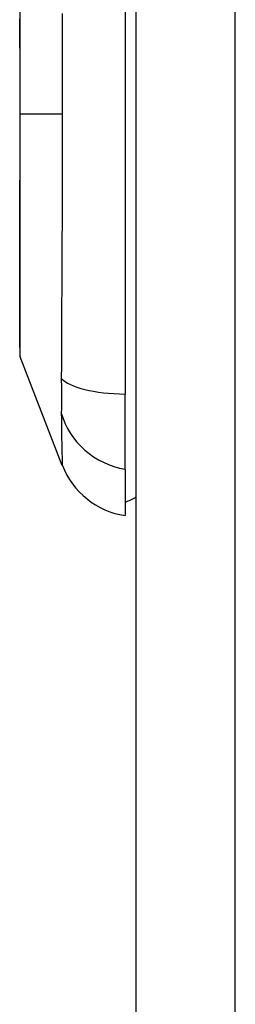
# Model space of a CAD drawing. Header units: inches. Extents: x 3.3 to 95.3, y 5.9 to 50.1.
# Tile 66 of 71: x 57.04 to 57.357, y 32.612 to 34.06. Entities that reach past the tile are written whole.
import ezdxf

# ---------------------------------------------------------------- set-up
doc = ezdxf.new("R2010")
doc.units = ezdxf.units.IN
doc.header["$MEASUREMENT"] = 0
doc.layers.add('Visible Edges(ANSI)', color=7, linetype='Continuous', lineweight=25)
doc.layers.add('Visible Tangent Edges(ANSI)', color=7, linetype='Continuous', lineweight=25)

msp = doc.modelspace()

# ---------------------------------------------------------------- linework, layer by layer
at = {"layer": 'Visible Edges(ANSI)'}
for p, q in [((57.2112, 38.0257), (57.2112, 18.5147)), ((57.1955, 34.3334), (57.1955, 33.5099)), ((57.103, 33.4051), (57.0409, 33.5648)), ((57.1955, 33.3992), (57.1955, 33.5099)), ((57.1955, 33.3992), (57.1955, 33.3311))]:
    msp.add_line(p, q, dxfattribs=at)
at = {"layer": 'Visible Edges(ANSI)', "flags": 128}
msp.add_lwpolyline([(57.0405, 34.0737), (57.0405, 34.0578), (57.0405, 34.0415), (57.0405, 34.025), (57.0406, 34.0083), (57.0406, 33.9912), (57.0406, 33.974), (57.0406, 33.9567), (57.0406, 33.9393), (57.0406, 33.922), (57.0406, 33.9046), (57.0406, 33.8872), (57.0406, 33.8698), (57.0406, 33.8526), (57.0406, 33.8355), (57.0405, 33.8186), (57.0405, 33.8021), (57.0405, 33.7858), (57.0405, 33.7699), (57.0405, 33.7543), (57.0405, 33.7391), (57.0404, 33.7243), (57.0404, 33.71), (57.0404, 33.6962), (57.0404, 33.683), (57.0404, 33.6704), (57.0404, 33.6584), (57.0404, 33.647), (57.0404, 33.6364), (57.0404, 33.6264), (57.0405, 33.6171), (57.0405, 33.6085), (57.0405, 33.6006), (57.0405, 33.5935), (57.0405, 33.5873), (57.0405, 33.5818), (57.0406, 33.5772), (57.0406, 33.5734), (57.0406, 33.5704), (57.0406, 33.5683), (57.0406, 33.567), (57.0406, 33.5665)], dxfattribs=at)
at = {"layer": 'Visible Edges(ANSI)'}
for centre, radius, start, end in [((57.0455, 33.5666), 0.00492, 180.2088, 201.2505), ((57.2131, 33.4479), 0.1181, 201.2505, 261.3991), ((57.1876, 33.3902), 0.0394, 281.537, 306.8699)]:
    msp.add_arc(centre, radius, start, end, dxfattribs=at)
at = {"layer": 'Visible Tangent Edges(ANSI)'}
for p, q in [((57.3572, 18.5147), (57.3572, 38.0257)), ((57.0406, 33.9217), (57.0409, 33.9217)), ((57.103, 33.9217), (57.0409, 33.9217))]:
    msp.add_line(p, q, dxfattribs=at)
at = {"layer": 'Visible Tangent Edges(ANSI)', "flags": 128}
for points in [[(57.0409, 33.9217), (57.0409, 33.9319), (57.0409, 33.9422), (57.0409, 33.9524), (57.0409, 33.9627), (57.0409, 33.9729), (57.0409, 33.9831), (57.0409, 33.9932), (57.0409, 34.0033), (57.0409, 34.0133), (57.0408, 34.0232), (57.0408, 34.033), (57.0408, 34.0427), (57.0408, 34.0523), (57.0408, 34.0618)], [(57.1026, 34.0696), (57.1027, 34.0533), (57.1028, 34.0369), (57.1029, 34.0205), (57.1029, 34.0041), (57.103, 33.9876), (57.103, 33.9712), (57.103, 33.9547), (57.103, 33.9382), (57.103, 33.9217)], [(57.0406, 33.6941), (57.0406, 33.7021), (57.0406, 33.7103), (57.0406, 33.7187), (57.0406, 33.7272), (57.0407, 33.736), (57.0407, 33.7448), (57.0407, 33.7538), (57.0407, 33.763), (57.0407, 33.7722), (57.0408, 33.7816), (57.0408, 33.7911), (57.0408, 33.8007), (57.0408, 33.8104), (57.0408, 33.8202), (57.0409, 33.8301), (57.0409, 33.8401), (57.0409, 33.8501), (57.0409, 33.8603), (57.0409, 33.8704), (57.0409, 33.8807), (57.0409, 33.8909), (57.0409, 33.9012), (57.0409, 33.9114), (57.0409, 33.9217)], [(57.103, 33.9217), (57.103, 33.9051), (57.103, 33.8886), (57.103, 33.8721), (57.1029, 33.8556), (57.1029, 33.8392), (57.1028, 33.8227), (57.1028, 33.8063), (57.1027, 33.7899), (57.1026, 33.7736), (57.1026, 33.7573), (57.1025, 33.7411), (57.1024, 33.7249), (57.1023, 33.7088), (57.1022, 33.6927), (57.1021, 33.6767), (57.1021, 33.6607), (57.102, 33.6449), (57.1019, 33.6291), (57.1018, 33.6133), (57.1018, 33.5977), (57.1017, 33.5821), (57.1017, 33.5666), (57.1016, 33.5513), (57.1015, 33.5331)], [(57.0406, 33.647), (57.0406, 33.6488), (57.0406, 33.6506), (57.0406, 33.6524), (57.0405, 33.6543), (57.0405, 33.6561), (57.0405, 33.658), (57.0405, 33.6598), (57.0405, 33.6617), (57.0405, 33.6636), (57.0405, 33.6656), (57.0405, 33.6675), (57.0405, 33.6694), (57.0405, 33.6714), (57.0405, 33.6734), (57.0405, 33.6754), (57.0405, 33.6774), (57.0405, 33.6795), (57.0405, 33.6815), (57.0405, 33.6836), (57.0405, 33.6856), (57.0406, 33.6877), (57.0406, 33.6898), (57.0406, 33.692), (57.0406, 33.6941)], [(57.0409, 33.5648), (57.0409, 33.5649), (57.0409, 33.5654), (57.0409, 33.5661), (57.0409, 33.5672), (57.0409, 33.5685), (57.0409, 33.5702), (57.0409, 33.5721), (57.0409, 33.5743), (57.0409, 33.5768), (57.0408, 33.5796), (57.0408, 33.5827), (57.0408, 33.5861), (57.0408, 33.5897), (57.0408, 33.5936), (57.0407, 33.5978), (57.0407, 33.6023), (57.0407, 33.607), (57.0407, 33.612), (57.0407, 33.6173), (57.0406, 33.6227), (57.0406, 33.6285), (57.0406, 33.6344), (57.0406, 33.6406), (57.0406, 33.647)], [(57.1015, 33.5331), (57.1015, 33.5303), (57.1015, 33.5276), (57.1016, 33.5249), (57.1016, 33.5222), (57.1016, 33.5196), (57.1016, 33.5171), (57.1016, 33.5146), (57.1017, 33.5121), (57.1017, 33.5098), (57.1017, 33.5074), (57.1017, 33.5052), (57.1017, 33.503), (57.1017, 33.5008), (57.1017, 33.4987), (57.1017, 33.4967), (57.1017, 33.4948), (57.1016, 33.4929), (57.1016, 33.4911), (57.1016, 33.4893), (57.1016, 33.4876), (57.1016, 33.486), (57.1015, 33.4845), (57.1015, 33.4831), (57.1015, 33.4817)], [(57.1015, 33.4817), (57.1016, 33.4735), (57.1017, 33.4679), (57.1017, 33.4626), (57.1018, 33.4574), (57.1018, 33.4525), (57.1019, 33.4478), (57.102, 33.4433), (57.1021, 33.4391), (57.1021, 33.435), (57.1022, 33.4312), (57.1023, 33.4277), (57.1024, 33.4244), (57.1025, 33.4213), (57.1026, 33.4186), (57.1026, 33.416), (57.1027, 33.4137), (57.1028, 33.4117), (57.1029, 33.41), (57.1029, 33.4085), (57.103, 33.4073), (57.103, 33.4063), (57.103, 33.4056), (57.103, 33.4052), (57.103, 33.4051)]]:
    msp.add_lwpolyline(points, dxfattribs=at)
at = {"layer": 'Visible Tangent Edges(ANSI)'}
for centre, major_axis, ratio, start_param, end_param in [((57.2154, 33.5474), (-0.118, -0.0053), 0.314585, 0.249322, 1.386592), ((57.2154, 33.5094), (-0.117, 0.0158), 0.948273, 0.391156, 1.528426)]:
    msp.add_ellipse(centre, major_axis=major_axis, ratio=ratio, start_param=start_param, end_param=end_param, dxfattribs=at)

doc.saveas('drawing.dxf')
